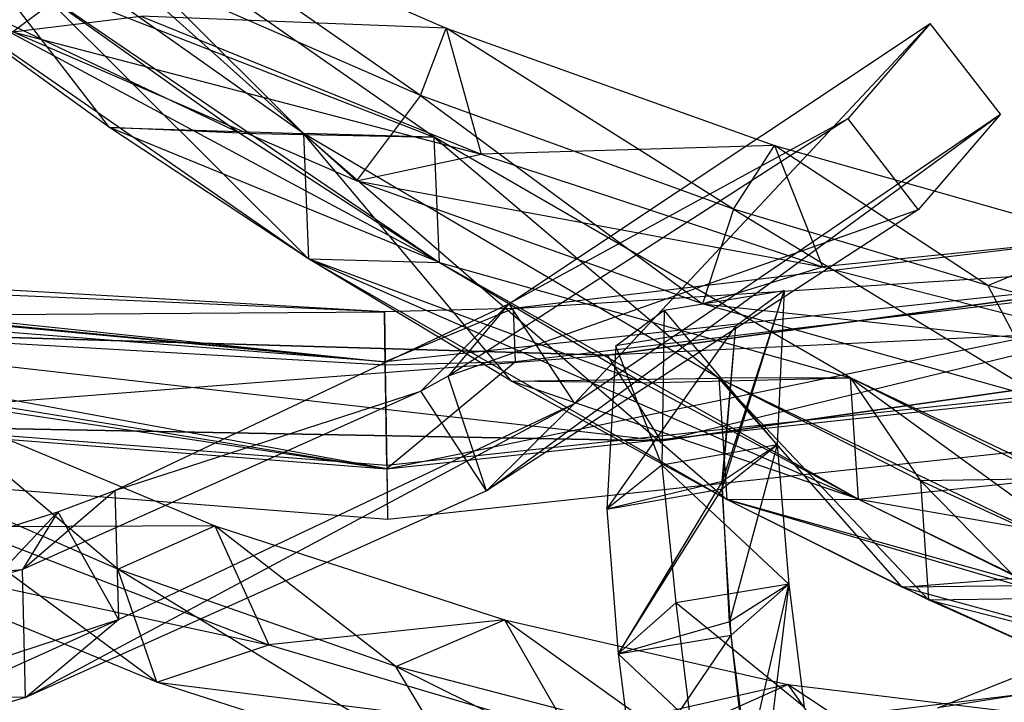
# Model space of a CAD drawing. Extents: x 5.4 to 34.8, y -14.7 to 14.7.
# Tile 91 of 251: x 19.5 to 21.7, y -13.6 to -12.1. Entities that reach past the tile are written whole.
import ezdxf

# ---------------------------------------------------------------- set-up
doc = ezdxf.new("R2010")
doc.units = 0
doc.header["$LTSCALE"] = 2.54
doc.layers.get('0').update_dxf_attribs({"color": 13, "linetype": 'CONTINUOUS'})

# ---------------------------------------------------------------- blocks, each defined once
blk = doc.blocks.new('BOHO_S_PM_7777_STL')
at = {"color": 0}
for p, q in [((20.1227, -12.3591, 15.5967), (19.1838, -11.6938, 16.6091)), ((19.1838, -11.6938, 16.6091), (20.1344, -12.6412, 15.4951)), ((19.1838, -11.6938, 16.6091), (20.1344, -12.6412, 15.4951)), ((20.1227, -12.3591, 15.5967), (19.1838, -11.6938, 16.6091)), ((19.6857, -12.3455, 15.9873), (19.1838, -11.6938, 16.6091)), ((20.1227, -12.3591, 15.5967), (19.1838, -11.6938, 16.6091)), ((19.6857, -12.3455, 15.9873), (19.1838, -11.6938, 16.6091)), ((20.4175, -12.367, 15.6523), (19.4769, -11.7122, 16.6708)), ((19.4769, -11.7122, 16.6708), (20.1227, -12.3591, 15.5967)), ((19.4769, -11.7122, 16.6708), (20.1227, -12.3591, 15.5967)), ((20.4175, -12.367, 15.6523), (19.4769, -11.7122, 16.6708)), ((20.3866, -12.2731, 16.0113), (19.7086, -11.8024, 16.5941)), ((19.7086, -11.8024, 16.5941), (20.4446, -12.1213, 16.0784)), ((20.3866, -12.2731, 16.0113), (19.7086, -11.8024, 16.5941)), ((19.7086, -11.8024, 16.5941), (20.4446, -12.1213, 16.0784)), ((19.4675, -12.1296, 16.7149), (19.6857, -11.9675, 16.4879)), ((19.4675, -12.1296, 16.7149), (19.6857, -11.9675, 16.4879)), ((20.3866, -12.2731, 16.0113), (19.6857, -11.9675, 16.4879)), ((19.6857, -11.9675, 16.4879), (20.2419, -12.4653, 16.2209)), ((19.6857, -11.9675, 16.4879), (20.2419, -12.4653, 16.2209)), ((20.3866, -12.2731, 16.0113), (19.6857, -11.9675, 16.4879)), ((20.1344, -12.6412, 15.4951), (19.1833, -11.9822, 16.5262)), ((19.1833, -11.9822, 16.5262), (20.4292, -12.6491, 15.5507)), ((19.1833, -11.9822, 16.5262), (20.4292, -12.6491, 15.5507)), ((20.1344, -12.6412, 15.4951), (19.1833, -11.9822, 16.5262)), ((19.6857, -12.3455, 15.9873), (19.1833, -11.9822, 16.5262)), ((19.9796, -12.358, 16.0467), (19.1833, -11.9822, 16.5262)), ((19.6857, -12.3455, 15.9873), (19.1833, -11.9822, 16.5262)), ((19.9796, -12.358, 16.0467), (19.1833, -11.9822, 16.5262)), ((19.4763, -12.0005, 16.5879), (20.4175, -12.367, 15.6523)), ((19.4763, -12.0005, 16.5879), (20.4175, -12.367, 15.6523)), ((19.4763, -12.0005, 16.5879), (20.4292, -12.6491, 15.5507)), ((19.4763, -12.0005, 16.5879), (20.4292, -12.6491, 15.5507)), ((19.4763, -12.0005, 16.5879), (19.9796, -12.358, 16.0467)), ((19.4763, -12.0005, 16.5879), (20.4175, -12.367, 15.6523)), ((19.4763, -12.0005, 16.5879), (19.9796, -12.358, 16.0467)), ((19.4675, -12.1296, 16.7149), (19.7566, -12.0943, 16.6431)), ((19.4675, -12.1296, 16.7149), (19.7566, -12.0943, 16.6431)), ((20.4446, -12.1213, 16.0784), (19.7566, -12.0943, 16.6431)), ((19.7566, -12.0943, 16.6431), (20.5228, -12.4051, 16.135)), ((20.4446, -12.1213, 16.0784), (19.7566, -12.0943, 16.6431)), ((19.7566, -12.0943, 16.6431), (20.5228, -12.4051, 16.135)), ((20.5853, -12.7426, 3.3265), (21.5348, -12.1109, 1.8312)), ((20.5853, -12.7426, 3.3265), (21.5348, -12.1109, 1.8312)), ((21.5348, -12.1109, 1.8312), (20.7335, -12.9671, 3.1935)), ((21.5348, -12.1109, 1.8312), (20.7335, -12.9671, 3.1935)), ((21.5348, -12.1109, 1.8312), (21.349, -12.3259, 1.9274)), ((21.5348, -12.1109, 1.8312), (21.349, -12.3259, 1.9274)), ((21.6932, -12.3156, 1.6796), (21.5348, -12.1109, 1.8312)), ((21.6932, -12.3156, 1.6796), (21.5348, -12.1109, 1.8312)), ((20.2419, -12.4653, 16.2209), (19.4675, -12.1296, 16.7149)), ((19.4675, -12.1296, 16.7149), (20.5228, -12.4051, 16.135)), ((19.4675, -12.1296, 16.7149), (20.5228, -12.4051, 16.135)), ((20.2419, -12.4653, 16.2209), (19.4675, -12.1296, 16.7149)), ((20.3866, -12.2731, 16.0113), (20.4446, -12.1213, 16.0784)), ((20.3866, -12.2731, 16.0113), (20.4446, -12.1213, 16.0784)), ((21.0915, -12.5295, 15.5171), (20.4446, -12.1213, 16.0784)), ((20.4446, -12.1213, 16.0784), (21.1844, -12.3859, 15.5429)), ((21.0915, -12.5295, 15.5171), (20.4446, -12.1213, 16.0784)), ((20.4446, -12.1213, 16.0784), (21.1844, -12.3859, 15.5429)), ((20.4446, -12.1213, 16.0784), (20.5228, -12.4051, 16.135)), ((20.4446, -12.1213, 16.0784), (20.5228, -12.4051, 16.135)), ((20.3866, -12.2731, 16.0113), (20.2419, -12.4653, 16.2209)), ((20.3866, -12.2731, 16.0113), (20.2419, -12.4653, 16.2209)), ((21.0915, -12.5295, 15.5171), (20.3866, -12.2731, 16.0113)), ((20.3866, -12.2731, 16.0113), (21.0221, -12.7426, 15.7051)), ((20.3866, -12.2731, 16.0113), (21.0221, -12.7426, 15.7051)), ((21.0915, -12.5295, 15.5171), (20.3866, -12.2731, 16.0113)), ((21.349, -12.3259, 1.9274), (20.4489, -12.9055, 3.3417)), ((21.349, -12.3259, 1.9274), (20.4489, -12.9055, 3.3417)), ((20.5355, -13.1634, 3.3043), (21.6932, -12.3156, 1.6796)), ((20.5355, -13.1634, 3.3043), (21.6932, -12.3156, 1.6796)), ((21.349, -12.3259, 1.9274), (20.5853, -12.7426, 3.3265)), ((21.349, -12.3259, 1.9274), (20.5853, -12.7426, 3.3265)), ((20.7335, -12.9671, 3.1935), (21.6932, -12.3156, 1.6796)), ((20.7335, -12.9671, 3.1935), (21.6932, -12.3156, 1.6796)), ((21.349, -12.3259, 1.9274), (21.5075, -12.5307, 1.7759)), ((21.349, -12.3259, 1.9274), (21.5075, -12.5307, 1.7759)), ((21.6932, -12.3156, 1.6796), (21.5075, -12.5307, 1.7759)), ((21.6932, -12.3156, 1.6796), (21.5075, -12.5307, 1.7759)), ((20.1344, -12.6412, 15.4951), (19.6857, -12.3455, 15.9873)), ((19.6857, -12.3455, 15.9873), (20.1227, -12.3591, 15.5967)), ((19.6857, -12.3455, 15.9873), (20.1227, -12.3591, 15.5967)), ((20.4292, -12.6491, 15.5507), (19.6857, -12.3455, 15.9873)), ((20.1344, -12.6412, 15.4951), (19.6857, -12.3455, 15.9873)), ((20.4292, -12.6491, 15.5507), (19.6857, -12.3455, 15.9873)), ((19.9796, -12.358, 16.0467), (19.6857, -12.3455, 15.9873)), ((19.9796, -12.358, 16.0467), (19.6857, -12.3455, 15.9873)), ((19.9796, -12.358, 16.0467), (20.4175, -12.367, 15.6523)), ((19.9796, -12.358, 16.0467), (20.4175, -12.367, 15.6523)), ((19.9796, -12.358, 16.0467), (20.4292, -12.6491, 15.5507)), ((19.9796, -12.358, 16.0467), (20.4292, -12.6491, 15.5507)), ((20.4175, -12.367, 15.6523), (20.1227, -12.3591, 15.5967)), ((20.4175, -12.367, 15.6523), (20.1227, -12.3591, 15.5967)), ((21.0584, -12.9098, 14.5187), (20.1227, -12.3591, 15.5967)), ((20.1227, -12.3591, 15.5967), (20.1344, -12.6412, 15.4951)), ((20.1227, -12.3591, 15.5967), (20.1344, -12.6412, 15.4951)), ((20.1227, -12.3591, 15.5967), (21.0764, -13.1832, 14.3964)), ((20.1227, -12.3591, 15.5967), (21.0764, -13.1832, 14.3964)), ((21.0584, -12.9098, 14.5187), (20.1227, -12.3591, 15.5967)), ((20.5914, -12.9169, 14.9759), (20.1227, -12.3591, 15.5967)), ((21.0584, -12.9098, 14.5187), (20.1227, -12.3591, 15.5967)), ((20.1227, -12.3591, 15.5967), (20.1344, -12.6412, 15.4951)), ((20.5914, -12.9169, 14.9759), (20.1227, -12.3591, 15.5967)), ((20.1227, -12.3591, 15.5967), (20.1344, -12.6412, 15.4951)), ((20.4292, -12.6491, 15.5507), (20.4175, -12.367, 15.6523)), ((20.4292, -12.6491, 15.5507), (20.4175, -12.367, 15.6523)), ((21.3554, -12.9093, 14.5611), (20.4175, -12.367, 15.6523)), ((20.4175, -12.367, 15.6523), (21.0584, -12.9098, 14.5187)), ((20.4175, -12.367, 15.6523), (21.0584, -12.9098, 14.5187)), ((21.3554, -12.9093, 14.5611), (20.4175, -12.367, 15.6523)), ((20.4292, -12.6491, 15.5507), (20.4175, -12.367, 15.6523)), ((21.1844, -12.3859, 15.5429), (20.5228, -12.4051, 16.135)), ((21.1844, -12.3859, 15.5429), (20.5228, -12.4051, 16.135)), ((21.0915, -12.5295, 15.5171), (21.1844, -12.3859, 15.5429)), ((21.0915, -12.5295, 15.5171), (21.1844, -12.3859, 15.5429)), ((21.6647, -12.7012, 15.1004), (21.1844, -12.3859, 15.5429)), ((21.1844, -12.3859, 15.5429), (21.9212, -12.5952, 14.9865)), ((21.6647, -12.7012, 15.1004), (21.1844, -12.3859, 15.5429)), ((21.1844, -12.3859, 15.5429), (21.9212, -12.5952, 14.9865)), ((21.1844, -12.3859, 15.5429), (21.2922, -12.6588, 15.605)), ((21.1844, -12.3859, 15.5429), (21.2922, -12.6588, 15.605)), ((20.2419, -12.4653, 16.2209), (20.5228, -12.4051, 16.135)), ((20.2419, -12.4653, 16.2209), (20.5228, -12.4051, 16.135)), ((20.5228, -12.4051, 16.135), (21.2922, -12.6588, 15.605)), ((20.5228, -12.4051, 16.135), (21.2922, -12.6588, 15.605)), ((21.0221, -12.7426, 15.7051), (20.2419, -12.4653, 16.2209)), ((20.2419, -12.4653, 16.2209), (21.2922, -12.6588, 15.605)), ((20.2419, -12.4653, 16.2209), (21.2922, -12.6588, 15.605)), ((21.0221, -12.7426, 15.7051), (20.2419, -12.4653, 16.2209)), ((22.6469, -12.5094, 2.1618), (20.5957, -12.7529, 2.1618)), ((22.6469, -12.5094, 2.1618), (20.5957, -12.7529, 2.1618)), ((21.5075, -12.5307, 1.7759), (20.4489, -12.9055, 3.3417)), ((21.5075, -12.5307, 1.7759), (20.4489, -12.9055, 3.3417)), ((21.5075, -12.5307, 1.7759), (20.5355, -13.1634, 3.3043)), ((21.5075, -12.5307, 1.7759), (20.5355, -13.1634, 3.3043)), ((21.0915, -12.5295, 15.5171), (21.0221, -12.7426, 15.7051)), ((21.0915, -12.5295, 15.5171), (21.0221, -12.7426, 15.7051)), ((21.6647, -12.7012, 15.1004), (21.0915, -12.5295, 15.5171)), ((21.0915, -12.5295, 15.5171), (21.8007, -12.9607, 15.165)), ((21.0915, -12.5295, 15.5171), (21.8007, -12.9607, 15.165)), ((21.6647, -12.7012, 15.1004), (21.0915, -12.5295, 15.5171)), ((22.9146, -12.5697, 15.0829), (20.8076, -12.858, 15.0829)), ((20.8076, -12.858, 15.0829), (22.9146, -12.5697, 14.8829)), ((22.9146, -12.5697, 14.8829), (20.8076, -12.858, 14.8829)), ((20.8076, -12.858, 15.0829), (22.9146, -12.5697, 14.8829)), ((22.9146, -12.5697, 15.0829), (20.8076, -12.858, 15.0829)), ((22.9146, -12.5697, 14.8829), (20.8076, -12.858, 14.8829)), ((20.929, -13.0513, 15.0829), (22.9146, -12.5697, 15.0829)), ((20.929, -13.0513, 15.0829), (22.9146, -12.5697, 15.0829)), ((21.9212, -12.5952, 14.9865), (21.2922, -12.6588, 15.605)), ((21.9212, -12.5952, 14.9865), (21.2922, -12.6588, 15.605)), ((21.6647, -12.7012, 15.1004), (21.9212, -12.5952, 14.9865)), ((21.6647, -12.7012, 15.1004), (21.9212, -12.5952, 14.9865)), ((22.6693, -12.6202, 1.9575), (20.307, -12.8734, 1.9575)), ((22.6693, -12.6202, 1.9575), (20.307, -12.8734, 1.9575)), ((20.5957, -12.7529, 2.1618), (22.6693, -12.6202, 1.9575)), ((20.5957, -12.7529, 2.1618), (22.6693, -12.6202, 1.9575)), ((21.0764, -13.1832, 14.3964), (20.1344, -12.6412, 15.4951)), ((20.1344, -12.6412, 15.4951), (20.4292, -12.6491, 15.5507)), ((20.1344, -12.6412, 15.4951), (20.4292, -12.6491, 15.5507)), ((20.1344, -12.6412, 15.4951), (21.3734, -13.1826, 14.4388)), ((20.1344, -12.6412, 15.4951), (21.3734, -13.1826, 14.4388)), ((21.0764, -13.1832, 14.3964), (20.1344, -12.6412, 15.4951)), ((20.5914, -12.9169, 14.9759), (20.1344, -12.6412, 15.4951)), ((20.8872, -12.9205, 15.0261), (20.1344, -12.6412, 15.4951)), ((20.5914, -12.9169, 14.9759), (20.1344, -12.6412, 15.4951)), ((20.8872, -12.9205, 15.0261), (20.1344, -12.6412, 15.4951)), ((20.1344, -12.6412, 15.4951), (20.4292, -12.6491, 15.5507)), ((20.1344, -12.6412, 15.4951), (20.4292, -12.6491, 15.5507)), ((20.3104, -13.1141, 2.3575), (22.6708, -12.6274, 2.3618)), ((20.3104, -13.1141, 2.3575), (22.6708, -12.6274, 2.3618)), ((22.6708, -12.6274, 2.3618), (20.6002, -12.8732, 2.3618)), ((22.6708, -12.6274, 2.3618), (20.6002, -12.8732, 2.3618)), ((20.3054, -12.7604, 2.1618), (18.4817, -12.6559, 2.1618)), ((20.3054, -12.7604, 2.1618), (18.4817, -12.6559, 2.1618)), ((20.4292, -12.6491, 15.5507), (21.3554, -12.9093, 14.5611)), ((20.4292, -12.6491, 15.5507), (21.3554, -12.9093, 14.5611)), ((20.4292, -12.6491, 15.5507), (21.3734, -13.1826, 14.4388)), ((20.4292, -12.6491, 15.5507), (21.3734, -13.1826, 14.4388)), ((20.4292, -12.6491, 15.5507), (21.3554, -12.9093, 14.5611)), ((20.4292, -12.6491, 15.5507), (20.8872, -12.9205, 15.0261)), ((20.4292, -12.6491, 15.5507), (20.8872, -12.9205, 15.0261)), ((21.0221, -12.7426, 15.7051), (21.2922, -12.6588, 15.605)), ((21.0221, -12.7426, 15.7051), (21.2922, -12.6588, 15.605)), ((21.2922, -12.6588, 15.605), (22.0572, -12.8547, 15.0511)), ((21.2922, -12.6588, 15.605), (22.0572, -12.8547, 15.0511)), ((20.307, -12.8734, 1.9575), (17.9383, -12.6882, 1.9575)), ((20.307, -12.8734, 1.9575), (17.9383, -12.6882, 1.9575)), ((18.4059, -12.6878, 2.0866), (20.307, -12.8734, 1.9575)), ((18.4059, -12.6878, 2.0866), (20.307, -12.8734, 1.9575)), ((20.3054, -12.7604, 2.1618), (18.4418, -12.6791, 2.1107)), ((18.4418, -12.6791, 2.1107), (20.307, -12.8734, 1.9575)), ((20.3054, -12.7604, 2.1618), (18.4418, -12.6791, 2.1107)), ((18.4418, -12.6791, 2.1107), (20.307, -12.8734, 1.9575)), ((18.3667, -12.6897, 2.0735), (20.307, -12.8734, 1.9575)), ((18.3667, -12.6897, 2.0735), (20.307, -12.8734, 1.9575)), ((21.7946, -12.7356, 15.0037), (21.6647, -12.7012, 15.1004)), ((21.6647, -12.7012, 15.1004), (21.8007, -12.9607, 15.165)), ((21.6647, -12.7012, 15.1004), (21.8007, -12.9607, 15.165)), ((21.7946, -12.7356, 15.0037), (21.6647, -12.7012, 15.1004)), ((20.9353, -12.7567, 1.9921), (21.2055, -12.7127, 1.8693)), ((20.9353, -12.7567, 1.9921), (21.2055, -12.7127, 1.8693)), ((21.0658, -13.1591, 2.2784), (21.2055, -12.7127, 1.8693)), ((21.0658, -13.1591, 2.2784), (21.2055, -12.7127, 1.8693)), ((21.2055, -12.7127, 1.8693), (21.0658, -13.1423, 2.2453)), ((21.2055, -12.7127, 1.8693), (21.0658, -13.1423, 2.2453)), ((21.2055, -12.7127, 1.8693), (21.0968, -12.793, 1.6015)), ((21.2055, -12.7127, 1.8693), (21.0968, -12.793, 1.6015)), ((21.2055, -12.7127, 1.8693), (21.0968, -12.793, 1.6015)), ((21.2055, -12.7127, 1.8693), (21.1901, -13.06, 2.5329)), ((21.2055, -12.7127, 1.8693), (21.1901, -13.06, 2.5329)), ((21.2055, -12.7127, 1.8693), (21.1901, -13.06, 2.5329)), ((19.698, -13.1625, 4.6944), (20.5853, -12.7426, 3.3265)), ((19.698, -13.1625, 4.6944), (20.5853, -12.7426, 3.3265)), ((20.5957, -12.7529, 2.1618), (20.3054, -12.7604, 2.1618)), ((20.5957, -12.7529, 2.1618), (20.3054, -12.7604, 2.1618)), ((20.5957, -12.7529, 2.1618), (20.307, -12.8734, 1.9575)), ((20.5957, -12.7529, 2.1618), (20.307, -12.8734, 1.9575)), ((20.5853, -12.7426, 3.3265), (20.3873, -12.9388, 3.4373)), ((20.5853, -12.7426, 3.3265), (20.3873, -12.9388, 3.4373)), ((20.5853, -12.7426, 3.3265), (20.4489, -12.9055, 3.3417)), ((20.5853, -12.7426, 3.3265), (20.4489, -12.9055, 3.3417)), ((20.5853, -12.7426, 3.3265), (20.7335, -12.9671, 3.1935)), ((20.5853, -12.7426, 3.3265), (20.7335, -12.9671, 3.1935)), ((20.6002, -12.8732, 2.3618), (20.5957, -12.7529, 2.1618)), ((20.6002, -12.8732, 2.3618), (20.5957, -12.7529, 2.1618)), ((23.0121, -12.7528, 14.8829), (20.8076, -12.858, 14.8829)), ((23.0121, -12.7528, 14.8829), (20.8076, -12.858, 14.8829)), ((20.929, -13.0513, 15.0829), (23.0121, -12.7528, 15.0829)), ((23.0121, -12.7528, 14.8829), (20.929, -13.0513, 14.8829)), ((23.0121, -12.7528, 14.8829), (20.929, -13.0513, 14.8829)), ((23.0121, -12.7528, 14.8829), (20.929, -13.0513, 15.0829)), ((23.0121, -12.7528, 14.8829), (20.929, -13.0513, 15.0829)), ((20.929, -13.0513, 15.0829), (23.0121, -12.7528, 15.0829)), ((21.8007, -12.9607, 15.165), (21.0221, -12.7426, 15.7051)), ((21.0221, -12.7426, 15.7051), (22.0572, -12.8547, 15.0511)), ((21.0221, -12.7426, 15.7051), (22.0572, -12.8547, 15.0511)), ((21.8007, -12.9607, 15.165), (21.0221, -12.7426, 15.7051)), ((18.4499, -12.7731, 2.3618), (20.3054, -12.7604, 2.1618)), ((18.4499, -12.7731, 2.3618), (20.3054, -12.7604, 2.1618)), ((20.3104, -13.1141, 2.3575), (18.4499, -12.7731, 2.3618)), ((20.3071, -12.8807, 2.3618), (18.4499, -12.7731, 2.3618)), ((20.3104, -13.1141, 2.3575), (18.4499, -12.7731, 2.3618)), ((20.3071, -12.8807, 2.3618), (18.4499, -12.7731, 2.3618)), ((20.3071, -12.8807, 2.3618), (20.3054, -12.7604, 2.1618)), ((20.3071, -12.8807, 2.3618), (20.3054, -12.7604, 2.1618)), ((20.3054, -12.7604, 2.1618), (20.307, -12.8734, 1.9575)), ((20.3054, -12.7604, 2.1618), (20.307, -12.8734, 1.9575)), ((20.8266, -12.837, 1.7243), (20.9353, -12.7567, 1.9921)), ((20.8266, -12.837, 1.7243), (20.9353, -12.7567, 1.9921)), ((20.9353, -12.7567, 1.9921), (20.9305, -13.1061, 2.6769)), ((20.9353, -12.7567, 1.9921), (20.9305, -13.1061, 2.6769)), ((21.1901, -13.06, 2.5329), (20.9353, -12.7567, 1.9921)), ((21.1901, -13.06, 2.5329), (20.9353, -12.7567, 1.9921)), ((20.8076, -12.858, 15.0829), (18.6819, -12.7955, 15.0829)), ((18.6819, -12.7955, 15.0829), (20.8076, -12.858, 14.8829)), ((20.8076, -12.858, 14.8829), (18.6819, -12.7955, 14.8829)), ((18.6819, -12.7955, 15.0829), (20.8076, -12.858, 14.8829)), ((20.8076, -12.858, 15.0829), (18.6819, -12.7955, 15.0829)), ((20.929, -13.0513, 14.8829), (18.6819, -12.7955, 14.8829)), ((20.8076, -12.858, 14.8829), (18.6819, -12.7955, 14.8829)), ((20.929, -13.0513, 14.8829), (18.6819, -12.7955, 14.8829)), ((20.8062, -13.2051, 2.4225), (21.0968, -12.793, 1.6015)), ((20.8062, -13.2051, 2.4225), (21.0968, -12.793, 1.6015)), ((20.8062, -13.2051, 2.4225), (21.0968, -12.793, 1.6015)), ((21.0968, -12.793, 1.6015), (20.8266, -12.837, 1.7243)), ((21.0968, -12.793, 1.6015), (20.8266, -12.837, 1.7243)), ((21.0658, -13.1591, 2.2784), (21.0968, -12.793, 1.6015)), ((21.0658, -13.1591, 2.2784), (21.0968, -12.793, 1.6015)), ((21.0658, -13.1423, 2.2453), (21.0968, -12.793, 1.6015)), ((21.0658, -13.1423, 2.2453), (21.0968, -12.793, 1.6015)), ((18.3605, -12.8211, 2.3607), (20.3104, -13.1141, 2.3575)), ((18.3605, -12.8211, 2.3607), (20.3104, -13.1141, 2.3575)), ((18.4095, -12.8049, 2.3611), (20.3104, -13.1141, 2.3575)), ((18.4095, -12.8049, 2.3611), (20.3104, -13.1141, 2.3575)), ((20.8266, -12.837, 1.7243), (20.8062, -13.2051, 2.4225)), ((20.8266, -12.837, 1.7243), (20.8062, -13.2051, 2.4225)), ((20.9305, -13.1061, 2.6769), (20.8266, -12.837, 1.7243)), ((20.9305, -13.1061, 2.6769), (20.8266, -12.837, 1.7243)), ((18.825, -13.0118, 15.0829), (20.8076, -12.858, 15.0829)), ((18.825, -13.0118, 15.0829), (20.8076, -12.858, 15.0829)), ((22.7155, -12.849, 1.9533), (20.3103, -13.1068, 1.9533)), ((22.7155, -12.849, 1.9533), (20.3103, -13.1068, 1.9533)), ((20.3104, -13.1141, 2.3575), (22.7169, -12.8562, 2.3575)), ((20.3104, -13.1141, 2.3575), (22.7169, -12.8562, 2.3575)), ((20.929, -13.0513, 15.0829), (20.8076, -12.858, 15.0829)), ((20.929, -13.0513, 15.0829), (20.8076, -12.858, 15.0829)), ((20.8076, -12.858, 15.0829), (20.8076, -12.858, 14.8829)), ((20.8076, -12.858, 15.0829), (20.8076, -12.858, 14.8829)), ((20.929, -13.0513, 14.8829), (20.8076, -12.858, 14.8829)), ((20.929, -13.0513, 14.8829), (20.8076, -12.858, 14.8829)), ((20.3103, -13.1068, 1.9533), (20.307, -12.8734, 1.9575)), ((20.3103, -13.1068, 1.9533), (20.307, -12.8734, 1.9575)), ((20.6002, -12.8732, 2.3618), (20.3071, -12.8807, 2.3618)), ((20.6002, -12.8732, 2.3618), (20.3071, -12.8807, 2.3618)), ((20.3071, -12.8807, 2.3618), (20.3104, -13.1141, 2.3575)), ((20.3071, -12.8807, 2.3618), (20.3104, -13.1141, 2.3575)), ((20.6002, -12.8732, 2.3618), (20.3104, -13.1141, 2.3575)), ((20.6002, -12.8732, 2.3618), (20.3104, -13.1141, 2.3575)), ((20.4489, -12.9055, 3.3417), (20.3873, -12.9388, 3.4373)), ((20.4489, -12.9055, 3.3417), (20.3873, -12.9388, 3.4373)), ((20.5355, -13.1634, 3.3043), (20.4489, -12.9055, 3.3417)), ((20.5355, -13.1634, 3.3043), (20.4489, -12.9055, 3.3417)), ((20.5914, -12.9169, 14.9759), (21.0584, -12.9098, 14.5187)), ((20.5914, -12.9169, 14.9759), (21.0584, -12.9098, 14.5187)), ((20.8872, -12.9205, 15.0261), (21.3554, -12.9093, 14.5611)), ((20.8872, -12.9205, 15.0261), (21.3554, -12.9093, 14.5611)), ((21.3554, -12.9093, 14.5611), (21.0584, -12.9098, 14.5187)), ((21.3554, -12.9093, 14.5611), (21.0584, -12.9098, 14.5187)), ((21.3554, -12.9093, 14.5611), (21.0584, -12.9098, 14.5187)), ((21.5128, -13.1411, 13.9486), (21.0584, -12.9098, 14.5187)), ((21.0584, -12.9098, 14.5187), (21.0764, -13.1832, 14.3964)), ((21.0584, -12.9098, 14.5187), (21.0764, -13.1832, 14.3964)), ((21.0584, -12.9098, 14.5187), (21.5313, -13.4092, 13.8153)), ((21.0584, -12.9098, 14.5187), (21.5313, -13.4092, 13.8153)), ((21.5128, -13.1411, 13.9486), (21.0584, -12.9098, 14.5187)), ((21.4715, -13.3808, 13.8942), (21.0584, -12.9098, 14.5187)), ((21.0584, -12.9098, 14.5187), (21.95, -13.342, 13.3555)), ((21.0584, -12.9098, 14.5187), (21.0764, -13.1832, 14.3964)), ((21.4715, -13.3808, 13.8942), (21.0584, -12.9098, 14.5187)), ((21.0584, -12.9098, 14.5187), (21.0764, -13.1832, 14.3964)), ((21.0584, -12.9098, 14.5187), (21.95, -13.342, 13.3555)), ((21.3734, -13.1826, 14.4388), (21.3554, -12.9093, 14.5611)), ((21.3734, -13.1826, 14.4388), (21.3554, -12.9093, 14.5611)), ((21.8109, -13.1368, 13.9815), (21.3554, -12.9093, 14.5611)), ((21.3554, -12.9093, 14.5611), (21.5128, -13.1411, 13.9486)), ((21.3554, -12.9093, 14.5611), (21.5128, -13.1411, 13.9486)), ((21.8109, -13.1368, 13.9815), (21.3554, -12.9093, 14.5611)), ((22.2492, -13.3341, 13.3765), (21.3554, -12.9093, 14.5611)), ((21.3734, -13.1826, 14.4388), (21.3554, -12.9093, 14.5611)), ((21.3734, -13.1826, 14.4388), (21.3554, -12.9093, 14.5611)), ((21.3554, -12.9093, 14.5611), (21.95, -13.342, 13.3555)), ((21.3554, -12.9093, 14.5611), (21.95, -13.342, 13.3555)), ((22.2492, -13.3341, 13.3765), (21.3554, -12.9093, 14.5611)), ((17.8975, -12.9255, 2.3575), (20.3104, -13.1141, 2.3575)), ((17.8975, -12.9255, 2.3575), (20.3104, -13.1141, 2.3575)), ((20.3103, -13.1068, 1.9533), (17.8988, -12.9182, 1.9533)), ((20.3103, -13.1068, 1.9533), (17.8988, -12.9182, 1.9533)), ((21.0764, -13.1832, 14.3964), (20.5914, -12.9169, 14.9759)), ((21.3734, -13.1826, 14.4388), (20.5914, -12.9169, 14.9759)), ((21.0764, -13.1832, 14.3964), (20.5914, -12.9169, 14.9759)), ((21.3734, -13.1826, 14.4388), (20.5914, -12.9169, 14.9759)), ((20.8872, -12.9205, 15.0261), (20.5914, -12.9169, 14.9759)), ((20.8872, -12.9205, 15.0261), (20.5914, -12.9169, 14.9759)), ((20.8872, -12.9205, 15.0261), (21.3734, -13.1826, 14.4388)), ((20.8872, -12.9205, 15.0261), (21.3734, -13.1826, 14.4388)), ((20.3873, -12.9388, 3.4373), (19.49, -13.3408, 4.8168)), ((20.3873, -12.9388, 3.4373), (19.49, -13.3408, 4.8168)), ((19.698, -13.1625, 4.6944), (20.3873, -12.9388, 3.4373)), ((19.698, -13.1625, 4.6944), (20.3873, -12.9388, 3.4373)), ((20.5355, -13.1634, 3.3043), (20.3873, -12.9388, 3.4373)), ((20.5355, -13.1634, 3.3043), (20.3873, -12.9388, 3.4373)), ((19.7047, -13.3397, 13.9135), (19.2625, -12.9672, 14.4078)), ((19.2625, -12.9672, 14.4078), (19.9234, -13.2424, 13.8053)), ((19.7047, -13.3397, 13.9135), (19.2625, -12.9672, 14.4078)), ((19.2625, -12.9672, 14.4078), (19.9234, -13.2424, 13.8053)), ((19.4967, -13.6287, 4.9012), (20.7335, -12.9671, 3.1935)), ((19.4967, -13.6287, 4.9012), (20.7335, -12.9671, 3.1935)), ((19.7061, -13.4531, 4.7773), (20.7335, -12.9671, 3.1935)), ((19.7061, -13.4531, 4.7773), (20.7335, -12.9671, 3.1935)), ((20.3121, -13.2271, 2.1533), (22.7393, -12.967, 2.1533)), ((20.3121, -13.2271, 2.1533), (22.7393, -12.967, 2.1533)), ((20.5355, -13.1634, 3.3043), (20.7335, -12.9671, 3.1935)), ((20.5355, -13.1634, 3.3043), (20.7335, -12.9671, 3.1935)), ((18.825, -13.0118, 15.0829), (20.929, -13.0513, 15.0829)), ((20.929, -13.0513, 14.8829), (18.825, -13.0118, 14.8829)), ((20.929, -13.0513, 14.8829), (18.825, -13.0118, 14.8829)), ((20.929, -13.0513, 14.8829), (18.825, -13.0118, 15.0829)), ((20.929, -13.0513, 14.8829), (18.825, -13.0118, 15.0829)), ((18.825, -13.0118, 15.0829), (20.929, -13.0513, 15.0829)), ((17.8783, -13.0368, 2.1533), (20.3121, -13.2271, 2.1533)), ((17.8783, -13.0368, 2.1533), (20.3121, -13.2271, 2.1533)), ((19.7047, -13.3397, 13.9135), (19.073, -13.0642, 14.4697)), ((19.7924, -13.5943, 14.0031), (19.073, -13.0642, 14.4697)), ((19.7047, -13.3397, 13.9135), (19.073, -13.0642, 14.4697)), ((19.7924, -13.5943, 14.0031), (19.073, -13.0642, 14.4697)), ((20.929, -13.0513, 14.8829), (20.929, -13.0513, 15.0829)), ((20.929, -13.0513, 14.8829), (20.929, -13.0513, 15.0829)), ((21.1901, -13.06, 2.5329), (20.9305, -13.1061, 2.6769)), ((21.1901, -13.06, 2.5329), (20.9305, -13.1061, 2.6769)), ((21.0658, -13.1591, 2.2784), (21.1901, -13.06, 2.5329)), ((21.0658, -13.1591, 2.2784), (21.1901, -13.06, 2.5329)), ((21.1901, -13.06, 2.5329), (21.0658, -13.1423, 2.2453)), ((21.1901, -13.06, 2.5329), (21.0658, -13.1423, 2.2453)), ((21.1901, -13.06, 2.5329), (21.083, -13.4587, 2.9104)), ((21.1901, -13.06, 2.5329), (21.083, -13.4587, 2.9104)), ((21.1901, -13.06, 2.5329), (21.2166, -13.3738, 3.2236)), ((21.1901, -13.06, 2.5329), (21.2166, -13.3738, 3.2236)), ((21.1901, -13.06, 2.5329), (21.2166, -13.3738, 3.2236)), ((20.3103, -13.1068, 1.9533), (20.3121, -13.2271, 2.1533)), ((20.3103, -13.1068, 1.9533), (20.3121, -13.2271, 2.1533)), ((20.9305, -13.1061, 2.6769), (20.8062, -13.2051, 2.4225)), ((20.9305, -13.1061, 2.6769), (20.8062, -13.2051, 2.4225)), ((21.2166, -13.3738, 3.2236), (20.9305, -13.1061, 2.6769)), ((20.9305, -13.1061, 2.6769), (20.9621, -13.4156, 3.3782)), ((21.2166, -13.3738, 3.2236), (20.9305, -13.1061, 2.6769)), ((20.9305, -13.1061, 2.6769), (20.9621, -13.4156, 3.3782)), ((20.3104, -13.1141, 2.3575), (20.3121, -13.2271, 2.1533)), ((20.3104, -13.1141, 2.3575), (20.3121, -13.2271, 2.1533)), ((21.0658, -13.1423, 2.2453), (20.8062, -13.2051, 2.4225)), ((21.0658, -13.1423, 2.2453), (20.8062, -13.2051, 2.4225)), ((21.0658, -13.1423, 2.2453), (20.8317, -13.5306, 3.1333)), ((21.0658, -13.1423, 2.2453), (20.8317, -13.5306, 3.1333)), ((21.083, -13.4587, 2.9104), (21.0658, -13.1423, 2.2453)), ((21.083, -13.4587, 2.9104), (21.0658, -13.1423, 2.2453)), ((21.3734, -13.1826, 14.4388), (21.8109, -13.1368, 13.9815)), ((21.3734, -13.1826, 14.4388), (21.8109, -13.1368, 13.9815)), ((21.8109, -13.1368, 13.9815), (21.5128, -13.1411, 13.9486)), ((21.8109, -13.1368, 13.9815), (21.5128, -13.1411, 13.9486)), ((21.95, -13.342, 13.3555), (21.5128, -13.1411, 13.9486)), ((21.5128, -13.1411, 13.9486), (21.5313, -13.4092, 13.8153)), ((21.5128, -13.1411, 13.9486), (21.5313, -13.4092, 13.8153)), ((21.5128, -13.1411, 13.9486), (21.967, -13.6043, 13.2109)), ((21.5128, -13.1411, 13.9486), (21.967, -13.6043, 13.2109)), ((21.95, -13.342, 13.3555), (21.5128, -13.1411, 13.9486)), ((19.49, -13.3408, 4.8168), (19.698, -13.1625, 4.6944)), ((19.49, -13.3408, 4.8168), (19.698, -13.1625, 4.6944)), ((20.5355, -13.1634, 3.3043), (19.4967, -13.6287, 4.9012)), ((20.5355, -13.1634, 3.3043), (19.4967, -13.6287, 4.9012)), ((19.5697, -13.2107, 4.8902), (19.698, -13.1625, 4.6944)), ((19.5697, -13.2107, 4.8902), (19.698, -13.1625, 4.6944)), ((19.698, -13.1625, 4.6944), (19.7061, -13.4531, 4.7773)), ((19.698, -13.1625, 4.6944), (19.7061, -13.4531, 4.7773)), ((20.8062, -13.2051, 2.4225), (21.0658, -13.1591, 2.2784)), ((20.8062, -13.2051, 2.4225), (21.0658, -13.1591, 2.2784)), ((20.8317, -13.5306, 3.1333), (21.0658, -13.1591, 2.2784)), ((20.8317, -13.5306, 3.1333), (21.0658, -13.1591, 2.2784)), ((21.0863, -13.4888, 2.9788), (21.0658, -13.1591, 2.2784)), ((21.0863, -13.4888, 2.9788), (21.0658, -13.1591, 2.2784)), ((21.0764, -13.1832, 14.3964), (21.3734, -13.1826, 14.4388)), ((21.0764, -13.1832, 14.3964), (21.3734, -13.1826, 14.4388)), ((21.0764, -13.1832, 14.3964), (21.3734, -13.1826, 14.4388)), ((21.0764, -13.1832, 14.3964), (21.3734, -13.1826, 14.4388)), ((21.5313, -13.4092, 13.8153), (21.0764, -13.1832, 14.3964)), ((21.0764, -13.1832, 14.3964), (21.8295, -13.4049, 13.8482)), ((21.0764, -13.1832, 14.3964), (21.8295, -13.4049, 13.8482)), ((21.5313, -13.4092, 13.8153), (21.0764, -13.1832, 14.3964)), ((21.4715, -13.3808, 13.8942), (21.0764, -13.1832, 14.3964)), ((21.7695, -13.377, 13.9285), (21.0764, -13.1832, 14.3964)), ((21.4715, -13.3808, 13.8942), (21.0764, -13.1832, 14.3964)), ((21.7695, -13.377, 13.9285), (21.0764, -13.1832, 14.3964)), ((21.3734, -13.1826, 14.4388), (21.8295, -13.4049, 13.8482)), ((21.3734, -13.1826, 14.4388), (21.8295, -13.4049, 13.8482)), ((21.3734, -13.1826, 14.4388), (22.2492, -13.3341, 13.3765)), ((21.3734, -13.1826, 14.4388), (21.7695, -13.377, 13.9285)), ((21.3734, -13.1826, 14.4388), (22.2492, -13.3341, 13.3765)), ((21.3734, -13.1826, 14.4388), (21.7695, -13.377, 13.9285)), ((19.0439, -13.3765, 5.6867), (19.5697, -13.2107, 4.8902)), ((19.0439, -13.3765, 5.6867), (19.5697, -13.2107, 4.8902)), ((19.5697, -13.2107, 4.8902), (19.1737, -13.6271, 5.5848)), ((19.5697, -13.2107, 4.8902), (19.1737, -13.6271, 5.5848)), ((19.5697, -13.2107, 4.8902), (19.49, -13.3408, 4.8168)), ((19.5697, -13.2107, 4.8902), (19.49, -13.3408, 4.8168)), ((19.5697, -13.2107, 4.8902), (19.7061, -13.4531, 4.7773)), ((19.5697, -13.2107, 4.8902), (19.7061, -13.4531, 4.7773)), ((20.8062, -13.2051, 2.4225), (20.8317, -13.5306, 3.1333)), ((20.8062, -13.2051, 2.4225), (20.8317, -13.5306, 3.1333)), ((20.8062, -13.2051, 2.4225), (20.8317, -13.5306, 3.1333)), ((19.9234, -13.2424, 13.8053), (19.3561, -13.2451, 14.4715)), ((19.9234, -13.2424, 13.8053), (19.3561, -13.2451, 14.4715)), ((19.7047, -13.3397, 13.9135), (19.9234, -13.2424, 13.8053)), ((19.7047, -13.3397, 13.9135), (19.9234, -13.2424, 13.8053)), ((20.331, -13.5589, 13.3333), (19.9234, -13.2424, 13.8053)), ((19.9234, -13.2424, 13.8053), (20.576, -13.4542, 13.1771)), ((20.331, -13.5589, 13.3333), (19.9234, -13.2424, 13.8053)), ((19.9234, -13.2424, 13.8053), (20.576, -13.4542, 13.1771)), ((19.9234, -13.2424, 13.8053), (20.0449, -13.5103, 13.8644)), ((19.9234, -13.2424, 13.8053), (20.0449, -13.5103, 13.8644)), ((19.3561, -13.2451, 14.4715), (20.0449, -13.5103, 13.8644)), ((19.3561, -13.2451, 14.4715), (20.0449, -13.5103, 13.8644)), ((19.7924, -13.5943, 14.0031), (19.091, -13.3054, 14.5983)), ((19.091, -13.3054, 14.5983), (20.0449, -13.5103, 13.8644)), ((19.091, -13.3054, 14.5983), (20.0449, -13.5103, 13.8644)), ((19.7924, -13.5943, 14.0031), (19.091, -13.3054, 14.5983)), ((19.49, -13.3408, 4.8168), (18.4903, -13.6123, 6.324)), ((19.49, -13.3408, 4.8168), (18.4903, -13.6123, 6.324)), ((19.0439, -13.3765, 5.6867), (19.49, -13.3408, 4.8168)), ((19.0439, -13.3765, 5.6867), (19.49, -13.3408, 4.8168)), ((19.4967, -13.6287, 4.9012), (19.49, -13.3408, 4.8168)), ((19.4967, -13.6287, 4.9012), (19.49, -13.3408, 4.8168)), ((20.331, -13.5589, 13.3333), (19.7047, -13.3397, 13.9135)), ((20.4861, -13.8174, 13.3773), (19.7047, -13.3397, 13.9135)), ((20.331, -13.5589, 13.3333), (19.7047, -13.3397, 13.9135)), ((20.4861, -13.8174, 13.3773), (19.7047, -13.3397, 13.9135)), ((19.7924, -13.5943, 14.0031), (19.7047, -13.3397, 13.9135)), ((19.7924, -13.5943, 14.0031), (19.7047, -13.3397, 13.9135)), ((21.4715, -13.3808, 13.8942), (21.95, -13.342, 13.3555)), ((21.4715, -13.3808, 13.8942), (21.95, -13.342, 13.3555)), ((21.2166, -13.3738, 3.2236), (20.9621, -13.4156, 3.3782)), ((21.2166, -13.3738, 3.2236), (20.9621, -13.4156, 3.3782)), ((21.2166, -13.3738, 3.2236), (21.083, -13.4587, 2.9104)), ((21.2166, -13.3738, 3.2236), (21.083, -13.4587, 2.9104)), ((21.0863, -13.4888, 2.9788), (21.2166, -13.3738, 3.2236)), ((21.0863, -13.4888, 2.9788), (21.2166, -13.3738, 3.2236)), ((21.0863, -13.4888, 2.9788), (21.2166, -13.3738, 3.2236)), ((21.0863, -13.4888, 2.9788), (21.2166, -13.3738, 3.2236)), ((21.1233, -13.7796, 3.6999), (21.2166, -13.3738, 3.2236)), ((21.1233, -13.7796, 3.6999), (21.2166, -13.3738, 3.2236)), ((21.2166, -13.3738, 3.2236), (21.1413, -13.9846, 4.2956)), ((21.2166, -13.3738, 3.2236), (21.1413, -13.9846, 4.2956)), ((21.2166, -13.3738, 3.2236), (21.2509, -13.651, 3.9392)), ((21.2166, -13.3738, 3.2236), (21.2509, -13.651, 3.9392)), ((21.2166, -13.3738, 3.2236), (21.2509, -13.651, 3.9392)), ((21.7695, -13.377, 13.9285), (21.4715, -13.3808, 13.8942)), ((21.7695, -13.377, 13.9285), (21.4715, -13.3808, 13.8942)), ((21.967, -13.6043, 13.2109), (21.4715, -13.3808, 13.8942)), ((22.2662, -13.5964, 13.2319), (21.4715, -13.3808, 13.8942)), ((21.967, -13.6043, 13.2109), (21.4715, -13.3808, 13.8942)), ((22.2662, -13.5964, 13.2319), (21.4715, -13.3808, 13.8942)), ((20.9621, -13.4156, 3.3782), (20.8317, -13.5306, 3.1333)), ((20.9621, -13.4156, 3.3782), (20.8317, -13.5306, 3.1333)), ((21.2509, -13.651, 3.9392), (20.9621, -13.4156, 3.3782)), ((20.9621, -13.4156, 3.3782), (20.995, -13.6836, 4.093)), ((21.2509, -13.651, 3.9392), (20.9621, -13.4156, 3.3782)), ((20.9621, -13.4156, 3.3782), (20.995, -13.6836, 4.093)), ((21.5313, -13.4092, 13.8153), (21.8295, -13.4049, 13.8482)), ((21.5313, -13.4092, 13.8153), (21.8295, -13.4049, 13.8482)), ((21.967, -13.6043, 13.2109), (21.5313, -13.4092, 13.8153)), ((21.5313, -13.4092, 13.8153), (22.2662, -13.5964, 13.2319)), ((21.5313, -13.4092, 13.8153), (22.2662, -13.5964, 13.2319)), ((21.967, -13.6043, 13.2109), (21.5313, -13.4092, 13.8153)), ((18.9589, -13.7913, 5.7148), (19.7061, -13.4531, 4.7773)), ((18.9589, -13.7913, 5.7148), (19.7061, -13.4531, 4.7773)), ((19.1737, -13.6271, 5.5848), (19.7061, -13.4531, 4.7773)), ((19.1737, -13.6271, 5.5848), (19.7061, -13.4531, 4.7773)), ((19.4967, -13.6287, 4.9012), (19.7061, -13.4531, 4.7773)), ((19.4967, -13.6287, 4.9012), (19.7061, -13.4531, 4.7773)), ((20.576, -13.4542, 13.1771), (20.0449, -13.5103, 13.8644)), ((20.576, -13.4542, 13.1771), (20.0449, -13.5103, 13.8644)), ((20.331, -13.5589, 13.3333), (20.576, -13.4542, 13.1771)), ((20.331, -13.5589, 13.3333), (20.576, -13.4542, 13.1771)), ((20.9463, -13.7192, 12.7274), (20.576, -13.4542, 13.1771)), ((20.576, -13.4542, 13.1771), (21.2137, -13.5996, 12.5216)), ((20.9463, -13.7192, 12.7274), (20.576, -13.4542, 13.1771)), ((20.576, -13.4542, 13.1771), (21.2137, -13.5996, 12.5216)), ((20.576, -13.4542, 13.1771), (20.7236, -13.7103, 13.2284)), ((20.576, -13.4542, 13.1771), (20.7236, -13.7103, 13.2284)), ((21.083, -13.4587, 2.9104), (20.8317, -13.5306, 3.1333)), ((21.083, -13.4587, 2.9104), (20.8317, -13.5306, 3.1333)), ((21.0863, -13.4888, 2.9788), (21.083, -13.4587, 2.9104)), ((21.0863, -13.4888, 2.9788), (21.083, -13.4587, 2.9104)), ((21.5523, -13.6523, 7.2874), (22.0569, -13.4505, 6.4872)), ((21.5523, -13.6523, 7.2874), (22.0569, -13.4505, 6.4872)), ((22.917, -13.4799, 12.1618), (20.6226, -13.7575, 12.1618)), ((22.917, -13.4799, 12.1618), (20.6226, -13.7575, 12.1618)), ((20.8317, -13.5306, 3.1333), (21.0863, -13.4888, 2.9788)), ((20.8317, -13.5306, 3.1333), (21.0863, -13.4888, 2.9788)), ((20.8317, -13.5306, 3.1333), (21.0863, -13.4888, 2.9788)), ((20.8674, -13.8122, 3.8537), (21.0863, -13.4888, 2.9788)), ((20.8674, -13.8122, 3.8537), (21.0863, -13.4888, 2.9788)), ((20.8674, -13.8122, 3.8537), (21.0863, -13.4888, 2.9788)), ((21.1233, -13.7796, 3.6999), (21.0863, -13.4888, 2.9788)), ((21.1233, -13.7796, 3.6999), (21.0863, -13.4888, 2.9788)), ((21.1413, -13.9846, 4.2956), (21.0863, -13.4888, 2.9788)), ((21.1413, -13.9846, 4.2956), (21.0863, -13.4888, 2.9788)), ((19.7924, -13.5943, 14.0031), (20.0449, -13.5103, 13.8644)), ((19.7924, -13.5943, 14.0031), (20.0449, -13.5103, 13.8644)), ((20.0449, -13.5103, 13.8644), (20.7236, -13.7103, 13.2284)), ((20.0449, -13.5103, 13.8644), (20.7236, -13.7103, 13.2284)), ((20.995, -13.6836, 4.093), (20.8317, -13.5306, 3.1333)), ((20.8317, -13.5306, 3.1333), (20.8674, -13.8122, 3.8537)), ((20.995, -13.6836, 4.093), (20.8317, -13.5306, 3.1333)), ((20.8317, -13.5306, 3.1333), (20.8674, -13.8122, 3.8537)), ((20.9463, -13.7192, 12.7274), (20.331, -13.5589, 13.3333)), ((21.1653, -13.972, 12.7192), (20.331, -13.5589, 13.3333)), ((20.9463, -13.7192, 12.7274), (20.331, -13.5589, 13.3333)), ((21.1653, -13.972, 12.7192), (20.331, -13.5589, 13.3333)), ((20.4861, -13.8174, 13.3773), (20.331, -13.5589, 13.3333)), ((20.4861, -13.8174, 13.3773), (20.331, -13.5589, 13.3333)), ((22.069, -13.5708, 6.324), (21.5523, -13.6523, 7.2874)), ((22.069, -13.5708, 6.324), (21.5523, -13.6523, 7.2874)), ((20.4861, -13.8174, 13.3773), (19.7924, -13.5943, 14.0031)), ((19.7924, -13.5943, 14.0031), (20.7236, -13.7103, 13.2284)), ((19.7924, -13.5943, 14.0031), (20.7236, -13.7103, 13.2284)), ((20.4861, -13.8174, 13.3773), (19.7924, -13.5943, 14.0031)), ((19.4967, -13.6287, 4.9012), (18.4903, -13.6123, 6.324)), ((19.4967, -13.6287, 4.9012), (18.4903, -13.6123, 6.324)), ((21.2137, -13.5996, 12.5216), (20.7236, -13.7103, 13.2284)), ((21.2137, -13.5996, 12.5216), (20.7236, -13.7103, 13.2284)), ((20.9463, -13.7192, 12.7274), (21.2137, -13.5996, 12.5216)), ((20.9463, -13.7192, 12.7274), (21.2137, -13.5996, 12.5216)), ((21.5454, -13.8172, 12.0944), (21.2137, -13.5996, 12.5216)), ((21.2137, -13.5996, 12.5216), (21.8329, -13.675, 11.8393)), ((21.5454, -13.8172, 12.0944), (21.2137, -13.5996, 12.5216)), ((21.2137, -13.5996, 12.5216), (21.8329, -13.675, 11.8393)), ((21.2137, -13.5996, 12.5216), (21.3854, -13.8424, 12.5618)), ((21.2137, -13.5996, 12.5216), (21.3854, -13.8424, 12.5618)), ((19.4967, -13.6287, 4.9012), (18.9589, -13.7913, 5.7148)), ((19.4967, -13.6287, 4.9012), (18.9589, -13.7913, 5.7148))]:
    blk.add_line(p, q, dxfattribs=at)

msp = doc.modelspace()

# ---------------------------------------------------------------- block references
at = {"color": 0}
msp.add_blockref('BOHO_S_PM_7777_STL', (0, 0), dxfattribs=at)

doc.saveas('drawing.dxf')
